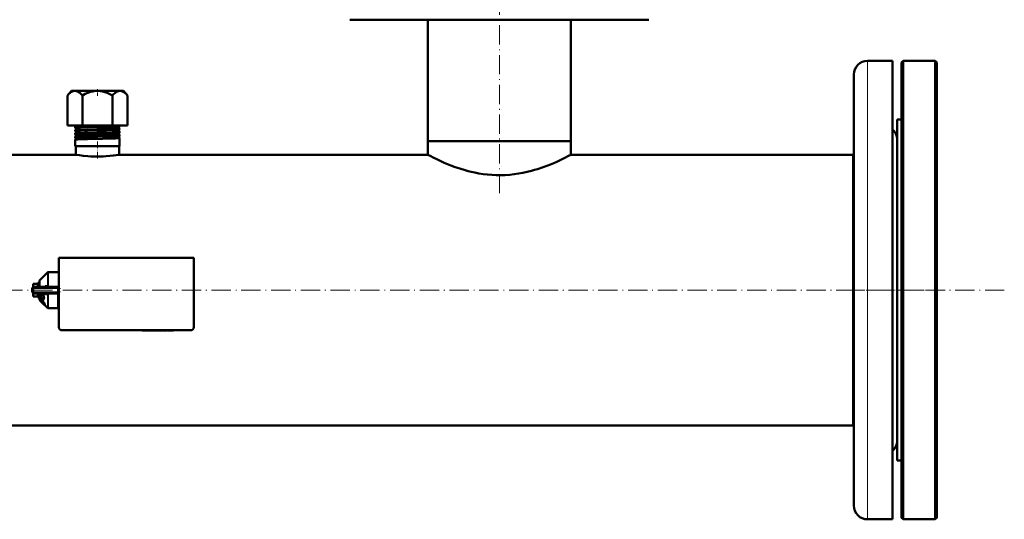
# Model space of a CAD drawing. Extents: x -2065 to 2446, y -1996 to 695.
# Tile 17 of 58: x 98 to 711, y -1996 to -1686. Entities that reach past the tile are written whole.
import ezdxf

# ---------------------------------------------------------------- set-up
doc = ezdxf.new("R2010")
doc.units = 0
doc.linetypes.add('DASHDOT', pattern=[18.5, 12, -3, 0.5, -3])

msp = doc.modelspace()

# ---------------------------------------------------------------- linework, layer by layer
at = {"color": 7, "linetype": 'DASHDOT', "lineweight": 18}
for p, q in [((396.57, -1793.69), (396.57, -1661.02)), ((710.57, -1853.88), (-417.43, -1853.88)), ((611.81, -1853.88), (673.73, -1853.88))]:
    msp.add_line(p, q, dxfattribs=at)
at = {"color": 7, "lineweight": 50}
for p, q in [((303.57, -1685.73), (351.98, -1685.73)), ((351.98, -1685.73), (489.57, -1685.73)), ((352.12, -1685.73), (352.12, -1761.23)), ((441.02, -1685.73), (441.02, -1761.23)), ((640.97, -1711.38), (625.47, -1711.38)), ((640.97, -1711.38), (640.97, -1978.94)), ((646.57, -1712.38), (647.57, -1711.38)), ((646.57, -1995.38), (646.57, -1712.38)), ((647.57, -1996.38), (647.57, -1711.38)), ((647.57, -1711.38), (667.57, -1711.38)), ((667.57, -1996.38), (667.57, -1711.38)), ((667.57, -1711.38), (668.57, -1712.38)), ((668.57, -1995.38), (668.57, -1712.38)), ((616.97, -1719.88), (616.97, -1971.48)), ((130.44, -1729.93), (127.88, -1732.8)), ((127.88, -1751.43), (127.88, -1732.8)), ((160.72, -1729.93), (130.44, -1729.93)), ((137.22, -1751.43), (137.22, -1732.8)), ((155.91, -1751.43), (155.91, -1732.8)), ((162.69, -1729.93), (160.72, -1729.93)), ((162.69, -1729.93), (165.25, -1732.8)), ((165.25, -1751.43), (165.25, -1732.8)), ((643.97, -1904.7), (643.97, -1747.88)), ((643.97, -1747.88), (646.57, -1747.88)), ((127.88, -1751.43), (137.22, -1751.43)), ((132.81, -1753.02), (132.81, -1752.39)), ((132.81, -1755.04), (132.81, -1754.37)), ((132.81, -1757.06), (132.81, -1756.35)), ((137.22, -1751.43), (155.91, -1751.43)), ((155.91, -1751.43), (165.25, -1751.43)), ((160.32, -1752.01), (160.32, -1751.43)), ((160.32, -1754.03), (160.32, -1753.38)), ((160.32, -1756.05), (160.32, -1755.36)), ((160.32, -1758.07), (160.32, -1757.34)), ((132.81, -1759.08), (132.81, -1758.33)), ((132.81, -1764.43), (132.81, -1760.31)), ((160.32, -1764.43), (160.32, -1759.32)), ((352.12, -1761.23), (396.57, -1761.23)), ((441.02, -1761.23), (352.12, -1761.23)), ((352.12, -1769.73), (352.12, -1761.23)), ((396.57, -1761.23), (441.02, -1761.23)), ((441.02, -1769.73), (441.02, -1761.23)), ((134.49, -1764.43), (132.81, -1764.43)), ((133.12, -1769.73), (133.12, -1764.43)), ((160.32, -1764.43), (134.49, -1764.43)), ((160.02, -1769.73), (160.02, -1764.43)), ((133.12, -1769.73), (-58.98, -1769.73)), ((352.12, -1769.73), (160.02, -1769.73)), ((616.57, -1769.73), (441.02, -1769.73)), ((616.57, -1894.23), (616.57, -1769.73)), ((616.57, -1769.73), (616.97, -1769.73)), ((616.57, -1769.73), (616.57, -1938.03)), ((122.57, -1833.88), (122.56, -1876.88)), ((206.57, -1833.88), (122.57, -1833.88)), ((206.56, -1876.88), (206.57, -1833.88)), ((110.77, -1847.67), (115.61, -1842.84)), ((116.1, -1842.63), (122.07, -1842.63)), ((122.07, -1842.81), (122.07, -1842.63)), ((122.57, -1842.81), (122.07, -1842.81)), ((110.57, -1851.88), (110.57, -1848.17)), ((106.07, -1854.88), (106.07, -1852.88)), ((106.21, -1852.36), (106.23, -1852.34)), ((106.57, -1850), (106.57, -1850.13)), ((109.07, -1850), (106.57, -1850)), ((106.57, -1851.57), (106.57, -1850.13)), ((106.57, -1851.57), (106.57, -1852.02)), ((107.07, -1851.88), (122.07, -1851.88)), ((109.57, -1849.38), (109.57, -1851.88)), ((110.39, -1849.38), (109.57, -1849.38)), ((110.39, -1849.38), (110.39, -1849.38)), ((110.57, -1849.38), (110.39, -1849.38)), ((110.57, -1849.53), (110.39, -1849.53)), ((110.57, -1849.95), (110.39, -1849.95)), ((110.57, -1850.62), (110.39, -1850.62)), ((110.57, -1851.5), (110.39, -1851.5)), ((110.51, -1851.88), (110.57, -1851.61)), ((110.57, -1851.03), (110.54, -1851.5)), ((110.57, -1850.35), (110.55, -1850.62)), ((110.55, -1851.28), (110.57, -1851.34)), ((110.57, -1850.43), (110.56, -1850.62)), ((110.56, -1850.47), (110.57, -1850.5)), ((110.57, -1851.82), (110.56, -1851.88)), ((114.2, -1851.32), (115.61, -1851.3)), ((114.4, -1851.88), (114.38, -1851.88)), ((122.07, -1851.88), (122.07, -1852.88)), ((122.07, -1851.88), (122.57, -1851.88)), ((122.07, -1852.88), (122.07, -1854.88)), ((122.07, -1854.88), (122.07, -1855.88)), ((106.21, -1855.41), (106.22, -1855.42)), ((106.57, -1855.83), (106.57, -1855.75)), ((106.57, -1856.19), (106.57, -1855.83)), ((106.57, -1857.64), (106.57, -1856.19)), ((106.57, -1857.64), (106.57, -1857.77)), ((109.07, -1857.77), (106.57, -1857.77)), ((107.07, -1855.88), (122.07, -1855.88)), ((109.57, -1855.88), (109.57, -1856.13)), ((109.57, -1856.13), (109.57, -1858.38)), ((110.49, -1858.38), (109.57, -1858.38)), ((110.57, -1856.77), (110.39, -1856.77)), ((110.57, -1857.54), (110.39, -1857.54)), ((110.57, -1858.08), (110.39, -1858.08)), ((110.57, -1858.35), (110.39, -1858.35)), ((110.53, -1856.13), (110.57, -1855.94)), ((110.57, -1856.49), (110.53, -1856.1)), ((110.57, -1856.36), (110.55, -1856.04)), ((110.57, -1857.16), (110.55, -1856.93)), ((110.57, -1857.06), (110.56, -1856.91)), ((110.57, -1859.6), (110.57, -1855.88)), ((111.16, -1860.48), (110.77, -1860.09)), ((111.3, -1860.05), (111.15, -1860.2)), ((111.97, -1858.71), (111.17, -1858.4)), ((111.57, -1860.91), (111.44, -1860.64)), ((111.46, -1860.93), (111.44, -1860.95)), ((111.46, -1860.93), (111.44, -1860.95)), ((112.69, -1860.5), (111.97, -1859.99)), ((112.88, -1856.13), (112.64, -1855.88)), ((112.85, -1860.34), (112.69, -1860.5)), ((112.7, -1858.99), (113.35, -1859.23)), ((113.53, -1859.05), (113.35, -1859.23)), ((115.61, -1856.47), (114.2, -1856.45)), ((114.41, -1855.88), (114.38, -1855.88)), ((115.61, -1856.47), (115.61, -1856.43)), ((122.07, -1865.13), (122.07, -1855.88)), ((112.35, -1861.78), (112.33, -1861.76)), ((112.47, -1861.62), (112.49, -1861.64)), ((113.25, -1862.58), (112.76, -1862.18)), ((112.9, -1862.03), (113.33, -1862.39)), ((115.61, -1864.93), (113.64, -1862.97)), ((113.83, -1862.8), (113.68, -1862.95)), ((116.1, -1865.13), (122.07, -1865.13)), ((122.07, -1862.4), (122.07, -1862.63)), ((122.54, -1862.4), (122.07, -1862.4)), ((122.56, -1864.95), (122.07, -1864.95)), ((124.56, -1878.88), (204.56, -1878.88)), ((174.49, -1878.88), (174.49, -1878.98)), ((176, -1878.98), (174.49, -1878.98)), ((176, -1878.88), (176, -1878.98)), ((176, -1878.98), (177.35, -1878.98)), ((177.35, -1878.88), (177.35, -1878.98)), ((177.56, -1878.98), (177.56, -1878.88)), ((177.56, -1878.98), (178.32, -1878.98)), ((178.32, -1878.88), (178.32, -1878.98)), ((178.32, -1878.98), (182.89, -1878.98)), ((182.89, -1878.88), (182.89, -1878.98)), ((185.36, -1878.98), (182.89, -1878.98)), ((185.35, -1878.88), (185.35, -1878.98)), ((186.08, -1878.98), (185.35, -1878.98)), ((186.08, -1878.88), (186.08, -1878.98)), ((186.08, -1878.98), (189.01, -1878.98)), ((189.01, -1878.88), (189.01, -1878.98)), ((189.67, -1878.98), (189.01, -1878.98)), ((189.67, -1878.88), (189.67, -1878.98)), ((189.93, -1878.98), (189.67, -1878.98)), ((189.93, -1878.88), (189.93, -1878.98)), ((190.3, -1878.88), (190.3, -1878.98)), ((191.61, -1878.98), (190.3, -1878.98)), ((191.61, -1878.88), (191.61, -1878.98)), ((192.63, -1878.98), (191.61, -1878.98)), ((192.63, -1878.88), (192.63, -1878.98)), ((193.94, -1878.98), (192.63, -1878.98)), ((193.94, -1878.88), (193.94, -1878.98)), ((616.57, -1938.03), (616.57, -1894.23)), ((643.97, -1959.88), (643.97, -1904.7)), ((616.57, -1938.03), (-323.43, -1938.03)), ((616.57, -1938.03), (616.97, -1938.03)), ((643.97, -1959.88), (646.57, -1959.88)), ((616.97, -1971.48), (616.97, -1987.88)), ((640.97, -1978.94), (640.97, -1996.38)), ((646.57, -1995.38), (647.57, -1996.38)), ((667.57, -1996.38), (668.57, -1995.38)), ((640.97, -1996.38), (625.47, -1996.38)), ((647.57, -1996.38), (667.57, -1996.38))]:
    msp.add_line(p, q, dxfattribs=at)
at = {"color": 7, "lineweight": 18}
for p, q in [((625.47, -1711.38), (625.47, -1978.94)), ((115.61, -1851.3), (115.61, -1842.84)), ((116.1, -1842.63), (116.1, -1851.25)), ((110.77, -1847.67), (110.77, -1851.88)), ((107.07, -1852.88), (106.07, -1852.88)), ((107.07, -1854.88), (106.07, -1854.88)), ((109.07, -1850.13), (106.57, -1850.13)), ((106.57, -1851.57), (109.07, -1851.57)), ((107.07, -1852.88), (107.07, -1851.88)), ((107.07, -1852.88), (107.07, -1854.88)), ((122.07, -1852.88), (107.07, -1852.88)), ((107.07, -1854.88), (122.07, -1854.88)), ((107.07, -1855.88), (107.07, -1854.88)), ((109.07, -1850), (109.07, -1850.13)), ((109.07, -1851.57), (109.07, -1850.13)), ((109.07, -1851.57), (109.07, -1851.88)), ((109.07, -1856.19), (106.57, -1856.19)), ((106.57, -1857.64), (109.07, -1857.64)), ((109.07, -1855.88), (109.07, -1856.19)), ((109.07, -1857.64), (109.07, -1856.19)), ((109.07, -1857.64), (109.07, -1857.77)), ((110.77, -1860.09), (110.77, -1855.88)), ((111.53, -1860.03), (111.38, -1860.19)), ((111.53, -1860.55), (111.44, -1860.64)), ((111.72, -1860.76), (111.57, -1860.91)), ((112.03, -1861.15), (111.88, -1861.3)), ((112.29, -1860.52), (112.14, -1860.68)), ((113.07, -1861.34), (112.92, -1861.49)), ((115.61, -1864.93), (115.61, -1856.47)), ((116.1, -1856.52), (116.1, -1865.13)), ((112.47, -1861.62), (112.33, -1861.76)), ((112.9, -1862.03), (112.76, -1862.18)), ((113.36, -1862.47), (113.25, -1862.58)), ((113.62, -1862.13), (113.47, -1862.29)), ((113.85, -1862.67), (113.7, -1862.82)), ((625.47, -1978.94), (625.47, -1996.38))]:
    msp.add_line(p, q, dxfattribs=at)
at = {"color": 7, "linetype": 'DASHDOT', "lineweight": 18, "ltscale": 0.103622}
msp.add_line((146.57, -1729), (146.57, -1733.15), dxfattribs=at)
at = {"color": 7, "linetype": 'DASHDOT', "lineweight": 18, "ltscale": 0.042798}
msp.add_line((146.57, -1753), (146.57, -1751.29), dxfattribs=at)
at = {"color": 7, "linetype": 'DASHDOT', "lineweight": 18, "ltscale": 0.045453}
msp.add_line((146.57, -1755.03), (146.57, -1753.21), dxfattribs=at)
at = {"color": 7, "linetype": 'DASHDOT', "lineweight": 18, "ltscale": 0.046515}
msp.add_line((146.57, -1757.05), (146.57, -1755.19), dxfattribs=at)
at = {"color": 7, "linetype": 'DASHDOT', "lineweight": 18, "ltscale": 0.047739}
msp.add_line((146.57, -1759.08), (146.57, -1757.17), dxfattribs=at)
at = {"color": 7, "linetype": 'DASHDOT', "lineweight": 18, "ltscale": 0.345685}
msp.add_line((146.57, -1771.98), (146.57, -1758.16), dxfattribs=at)
at = {"color": 7, "linetype": 'DASHDOT', "lineweight": 18, "ltscale": 0.450015}
msp.add_line((123.57, -1854.88), (105.56, -1854.88), dxfattribs=at)
at = {"color": 7, "linetype": 'DASHDOT', "lineweight": 18, "ltscale": 0.45}
msp.add_line((105.57, -1852.88), (123.57, -1852.88), dxfattribs=at)
at = {"color": 7, "linetype": 'DASHDOT', "lineweight": 18, "ltscale": 0.060016}
msp.add_line((107.07, -1852.68), (107.07, -1855.08), dxfattribs=at)
at = {"color": 7, "linetype": 'DASHDOT', "lineweight": 18, "ltscale": 0.003015}
msp.add_line((179.61, -1878.87), (179.61, -1878.99), dxfattribs=at)
at = {"color": 7, "linetype": 'DASHDOT', "lineweight": 18, "ltscale": 0.003018}
msp.add_line((182.91, -1878.87), (182.91, -1878.99), dxfattribs=at)
at = {"color": 7, "lineweight": 50}
for points in [[(127.88, -1732.8), (128.76, -1731.88), (129.59, -1731.17), (130.36, -1730.65), (131.1, -1730.28), (131.86, -1730.06), (132.61, -1729.99), (133.36, -1730.08), (134.12, -1730.33), (134.91, -1730.74), (135.63, -1731.26), (136.4, -1731.94), (137.22, -1732.8)], [(137.22, -1732.8), (138.99, -1731.88), (140.63, -1731.17), (142.18, -1730.65), (143.67, -1730.28), (145.19, -1730.06), (146.68, -1729.99), (148.18, -1730.08), (149.7, -1730.33), (151.27, -1730.74), (152.73, -1731.26), (154.26, -1731.94), (155.91, -1732.8)], [(160.77, -1730), (160.23, -1730.01), (159.69, -1730.1), (159.14, -1730.28), (158.72, -1730.46), (158.29, -1730.7), (157.4, -1731.34), (156.44, -1732.22), (155.91, -1732.8)], [(160.77, -1730), (161.49, -1730.11), (162.22, -1730.36), (162.98, -1730.77), (163.77, -1731.35), (164.61, -1732.13), (165.25, -1732.8)], [(132.81, -1753.02), (132.81, -1753.02), (132.81, -1753.01), (132.81, -1753.01), (132.83, -1753), (133, -1752.97), (133.35, -1752.93), (134.49, -1752.86)], [(132.81, -1755.04), (132.81, -1755.04), (132.81, -1755.03), (132.81, -1755.03), (132.83, -1755.02), (133.04, -1754.98), (134.06, -1754.9), (134.49, -1754.88)], [(132.81, -1757.06), (132.81, -1757.06), (132.81, -1757.05), (132.81, -1757.05), (132.83, -1757.04), (133, -1757), (133.35, -1756.97), (134.49, -1756.9)], [(132.82, -1754.36), (132.87, -1754.34), (133.08, -1754.31), (134.49, -1754.21)], [(132.82, -1756.34), (132.88, -1756.32), (133.16, -1756.28), (134.49, -1756.19)], [(132.83, -1752.37), (132.88, -1752.35), (133.1, -1752.32), (134.49, -1752.23)], [(134.49, -1752.23), (136.14, -1752.16), (140.46, -1752.04), (151.94, -1751.76), (155.55, -1751.66), (158.58, -1751.55), (159.88, -1751.47), (160.21, -1751.43)], [(134.49, -1752.86), (136.14, -1752.79), (140.46, -1752.66), (149.85, -1752.44), (155.76, -1752.28), (159.09, -1752.15), (160.02, -1752.08), (160.25, -1752.05), (160.31, -1752.03)], [(134.49, -1754.21), (136.15, -1754.15), (140.48, -1754.02), (146.25, -1753.88), (154.23, -1753.69), (158.39, -1753.55), (159.71, -1753.47), (160.26, -1753.41), (160.3, -1753.4), (160.32, -1753.39), (160.32, -1753.38), (160.32, -1753.38), (160.32, -1753.38)], [(134.49, -1754.88), (136.14, -1754.81), (140.46, -1754.68), (152.14, -1754.4), (155.78, -1754.3), (158.7, -1754.19), (160.04, -1754.09), (160.26, -1754.06), (160.31, -1754.04)], [(134.49, -1756.19), (138.44, -1756.06), (146.2, -1755.87), (149.82, -1755.78), (155.8, -1755.63), (158.67, -1755.52), (160.04, -1755.43), (160.28, -1755.39), (160.32, -1755.37), (160.32, -1755.37), (160.32, -1755.36)], [(134.49, -1756.9), (138.5, -1756.76), (146.32, -1756.56), (155.09, -1756.34), (156.76, -1756.29), (159.32, -1756.17), (160.05, -1756.11), (160.27, -1756.08), (160.31, -1756.06)], [(134.49, -1758.17), (138.49, -1758.03), (146.39, -1757.84), (155.15, -1757.62), (156.82, -1757.57), (159.35, -1757.46), (160.06, -1757.4), (160.3, -1757.36), (160.32, -1757.35), (160.32, -1757.35), (160.32, -1757.34), (160.32, -1757.34)], [(132.81, -1759.08), (132.81, -1759.08), (132.81, -1759.08), (132.81, -1759.07), (132.83, -1759.06), (133, -1759.03), (133.35, -1758.99), (134.49, -1758.92)], [(132.81, -1760.3), (132.82, -1760.29), (132.86, -1760.28), (133.4, -1760.22), (134.49, -1760.15)], [(132.82, -1758.32), (132.86, -1758.3), (133.06, -1758.27), (134.49, -1758.17)], [(134.49, -1758.92), (136.15, -1758.85), (140.48, -1758.72), (151.93, -1758.45), (156.92, -1758.3), (159.22, -1758.2), (160.15, -1758.12), (160.28, -1758.1), (160.32, -1758.08)], [(134.49, -1760.15), (136.15, -1760.08), (140.48, -1759.96), (149.7, -1759.74), (155.75, -1759.58), (157.82, -1759.51), (159.67, -1759.42), (160.25, -1759.35), (160.3, -1759.34), (160.32, -1759.33), (160.32, -1759.33), (160.32, -1759.32), (160.32, -1759.32)], [(160.02, -1769.73), (158.14, -1770.01), (156.39, -1770.24), (154.28, -1770.46), (151.93, -1770.64), (150.06, -1770.74), (148.14, -1770.8), (146.26, -1770.81), (144.39, -1770.79), (142.51, -1770.72), (140.7, -1770.61), (137.78, -1770.35), (135.35, -1770.06), (133.12, -1769.73)], [(441.02, -1769.73), (439.6, -1770.47), (437.23, -1771.67), (435.69, -1772.42), (432.27, -1774.01), (430.33, -1774.85), (428.27, -1775.71), (426.08, -1776.58), (423.78, -1777.42), (420.22, -1778.62), (418.36, -1779.18), (416.46, -1779.71), (413.86, -1780.37), (411.2, -1780.95), (408.48, -1781.44), (405.75, -1781.84), (402.97, -1782.14), (400.18, -1782.34), (397.36, -1782.43), (394.59, -1782.4), (391.84, -1782.27), (389.09, -1782.04), (386.38, -1781.71), (383.85, -1781.31), (381.36, -1780.83), (378.92, -1780.29), (377.13, -1779.83), (375.37, -1779.35), (371.97, -1778.32), (369.1, -1777.33), (366.38, -1776.32), (364.29, -1775.48), (362.31, -1774.64), (359.65, -1773.46), (357.3, -1772.35), (355.8, -1771.62), (353.49, -1770.45), (352.12, -1769.73)], [(114.2, -1851.32), (114.16, -1851.49), (114.08, -1851.65), (113.98, -1851.78), (113.84, -1851.86), (113.72, -1851.88)], [(115.61, -1851.3), (115.61, -1851.35), (115.58, -1851.46), (115.5, -1851.57), (115.39, -1851.65), (115.12, -1851.78), (114.89, -1851.84), (114.4, -1851.88)], [(110.8, -1860.12), (110.88, -1860.3), (111.07, -1860.55), (111.44, -1860.95)], [(111.12, -1860.35), (111.13, -1860.24), (111.15, -1860.2)], [(111.63, -1861.12), (111.33, -1860.76), (111.15, -1860.46), (111.12, -1860.35)], [(111.15, -1860.2), (111.19, -1860.18), (111.32, -1860.17), (111.38, -1860.19)], [(111.3, -1860.05), (111.35, -1860.02), (111.4, -1860.02), (111.53, -1860.03)], [(111.38, -1860.19), (111.72, -1860.35), (112.14, -1860.68)], [(111.46, -1860.57), (111.49, -1860.55), (111.52, -1860.55), (111.6, -1860.57)], [(111.53, -1860.03), (111.8, -1860.15), (112.11, -1860.37), (112.29, -1860.52)], [(111.6, -1860.57), (111.74, -1860.64), (111.97, -1860.81), (112.12, -1860.93)], [(112.87, -1862.39), (112.22, -1861.75), (111.63, -1861.12)], [(112.62, -1855.88), (112.74, -1857.03), (112.99, -1858.14), (113.35, -1859.23)], [(112.88, -1856.13), (113, -1857.12), (113.22, -1858.1), (113.53, -1859.05)], [(114.2, -1856.45), (114.16, -1856.28), (114.08, -1856.12), (113.98, -1855.99), (113.84, -1855.91), (113.72, -1855.88)], [(113.37, -1862.6), (113.36, -1862.61), (113.35, -1862.61), (113.32, -1862.61), (113.25, -1862.58)], [(113.64, -1862.97), (113.56, -1862.95), (113.35, -1862.81)], [(113.47, -1862.29), (113.61, -1862.56), (113.7, -1862.82)], [(113.62, -1862.13), (113.8, -1862.5), (113.85, -1862.67)], [(113.7, -1862.82), (113.7, -1862.89), (113.7, -1862.92), (113.68, -1862.95)], [(113.85, -1862.67), (113.85, -1862.76), (113.84, -1862.8), (113.83, -1862.8)]]:
    msp.add_lwpolyline(points, dxfattribs=at)
at = {"color": 7, "lineweight": 18}
for points in [[(113.24, -1851.88), (113.49, -1851.61), (113.8, -1851.41), (114, -1851.34), (114.2, -1851.32)], [(115.87, -1851.88), (116.01, -1851.65), (116.09, -1851.39), (116.1, -1851.25)], [(114.2, -1856.45), (113.94, -1856.41), (113.69, -1856.3), (113.45, -1856.12), (113.24, -1855.88)], [(115.61, -1856.43), (115.58, -1856.32), (115.48, -1856.18)]]:
    msp.add_lwpolyline(points, dxfattribs=at)
at = {"color": 7, "lineweight": 50}
for centre, radius, start, end in [((625.47, -1719.88), 8.5, 90, 180.00001), ((132.83, -1752.4), 0.0275, 100.1025, 157.43932), ((132.83, -1753.01), 0.0228, 198.23641, 255.97132), ((132.83, -1754.38), 0.0223, 103.92589, 161.48967), ((132.82, -1755.03), 0.0192, 194.81252, 251.72029), ((132.82, -1756.36), 0.0186, 108.14038, 164.99157), ((132.82, -1757.06), 0.0165, 191.90354, 247.45485), ((132.49, -1753.69), 0.735, 0.84093, 63.43634), ((132.49, -1753.7), 0.735, 296.54022, 1.24178), ((132.46, -1755.69), 0.736, 0.88821, 60.61455), ((132.46, -1755.7), 0.736, 299.35157, 1.20894), ((132.42, -1757.69), 0.737, 0.92731, 57.64125), ((132.53, -1751.7), 0.734, 293.88201, 1.29907), ((132.52, -1751.7), 0.742, 1.03366, 20.68535), ((160.62, -1752.7), 0.735, 177.99354, 244.80144), ((160.62, -1752.69), 0.734, 115.21932, 178.4369), ((160.66, -1754.69), 0.735, 117.95287, 178.39253), ((160.66, -1754.7), 0.736, 178.04374, 242.06341), ((160.69, -1756.7), 0.737, 178.08961, 239.15942), ((160.69, -1756.69), 0.737, 120.84905, 178.36035), ((160.3, -1752), 0.0253, 282.05053, 339.61698), ((160.3, -1753.39), 0.0246, 20.42158, 77.9906), ((160.3, -1754.02), 0.0209, 286.09759, 343.49878), ((160.31, -1755.37), 0.0202, 16.63421, 73.93968), ((160.31, -1756.04), 0.0177, 290.35161, 346.67301), ((160.31, -1757.35), 0.0171, 13.40771, 69.69712), ((635.47, -1760.38), 8.5, 0.07066, 49.67981), ((132.82, -1758.33), 0.0158, 112.51364, 168.07295), ((132.82, -1759.08), 0.0145, 189.31333, 242.87355), ((132.39, -1759.69), 0.738, 0.94824, 54.54136), ((132.38, -1759.7), 0.738, 305.43263, 1.13574), ((132.82, -1760.31), 0.0138, 117.03589, 170.51428), ((132.42, -1757.7), 0.738, 302.32379, 1.16892), ((160.73, -1758.69), 0.738, 123.88402, 178.32481), ((160.73, -1758.7), 0.738, 178.1124, 236.12899), ((160.31, -1758.07), 0.0154, 294.88235, 349.46675), ((160.31, -1759.32), 0.0148, 10.67993, 65.37686), ((116.1, -1843.33), 0.7, 90, 135.0001), ((111.27, -1848.17), 0.7, 134.9999, 180.00001), ((107.07, -1852.88), 1, 90, 180.00001), ((107.07, -1852.88), 1.01, 166.244, 179.81645), ((107.07, -1854.88), 1, 180.00001, 270), ((109.07, -1849.5), 0.5, 270, 0), ((112.4, -1850.63), 2.12, 149.937, 161.4377), ((118.12, -1852.55), 7.97, 161.51402, 166.04314), ((131.18, -1855.76), 21.23, 166.24687, 168.41525), ((109.07, -1858.27), 0.5, 360, 90), ((83.97, -1850.76), 27.1, 347.16867, 348.55567), ((99.52, -1854.32), 11.33, 343.51282, 347.01123), ((107.22, -1856.61), 3.49, 335.18316, 343.32925), ((110.49, -1858.23), 0.155, 270.67921, 298.25271), ((111.27, -1859.6), 0.7, 179.99999, 225), ((111.52, -1860.62), 0.0844, 142.22808, 195.76706), ((114.96, -1858.48), 4.18, 215.65702, 222.45009), ((112.51, -1860.19), 0.981, 203.22038, 215.8096), ((115.08, -1858.36), 4.13, 215.47971, 222.35448), ((120.16, -1853.86), 11.13, 221.92856, 225.25108), ((138.15, -1859.29), 26.18, 178.73919, 181.52305), ((120.25, -1853.78), 11.04, 221.87848, 225.22638), ((107.75, -1865.77), 6.52, 42.45276, 47.90414), ((107.2, -1866.18), 7.39, 39.32748, 48.05939), ((107.48, -1865.89), 7.21, 39.13209, 48.08192), ((107.14, -1866.44), 7.42, 39.484, 43.08902), ((140.76, -1860), 28.08, 177.93171, 181.01267), ((140.67, -1860.16), 27.82, 177.71643, 180.36156), ((108.91, -1864.81), 5.42, 29.62057, 39.86754), ((114.38, -1858.92), 3.03, 82.35637, 89.39186), ((114.53, -1857.8), 1.9, 70.72183, 82.47639), ((114.85, -1856.94), 0.984, 50.47326, 72.0027), ((123.55, -1850.58), 15.84, 224.99395, 227.05538), ((123.5, -1850.64), 15.56, 224.98365, 227.08057), ((108.55, -1865.29), 5.6, 35.21085, 39.56923), ((117.75, -1857.33), 7.03, 226.01196, 231.24167), ((108.71, -1865.03), 5.5, 29.92081, 40.01867), ((110.94, -1863.63), 2.7, 28.50223, 35.63683), ((112.66, -1862.71), 0.739, 13.90921, 29.73264), ((113.3, -1862.56), 0.0808, 328.14415, 19.77406), ((113.64, -1862.9), 0.0613, 264.0848, 312.07863), ((116.1, -1864.43), 0.7, 224.99995, 270), ((121.57, -1862.63), 1, 1.09446, 60.00091), ((124.56, -1876.88), 2, 179.99936, 269.99936), ((204.56, -1876.88), 2, 269.99936, 359.99936), ((635.47, -1947.38), 8.5, 310.32021, 359.92513), ((625.47, -1987.88), 8.5, 179.99999, 270)]:
    msp.add_arc(centre, radius, start, end, dxfattribs=at)
at = {"color": 7, "lineweight": 18}
for centre, radius, start, end in [((115.04, -1856.55), 1.07, 20.52413, 38.58851), ((115.13, -1856.51), 0.975, 359.92977, 20.38243), ((123.39, -1866.22), 5.04, 99.41855, 105.23346)]:
    msp.add_arc(centre, radius, start, end, dxfattribs=at)
for centre, major_axis, ratio, start_param, end_param in [((109.07, -1849.7), (0.5, 0), 0.866025, 4.712389, 6.283185), ((109.07, -1851.14), (0.5, 0), 0.866025, 4.712389, 6.283185), ((109.07, -1856.63), (0.5, 0), 0.866025, 0, 1.570796), ((109.07, -1858.07), (0.5, 0), 0.866025, 0, 1.570796), ((121.57, -1862.58), (1, 0), 0.993448, 0.019286, 1.047213)]:
    msp.add_ellipse(centre, major_axis=major_axis, ratio=ratio, start_param=start_param, end_param=end_param, dxfattribs=at)
at = {"color": 7, "lineweight": 50}
for centre, major_axis, ratio, start_param, end_param in [((110.48, -1852.69), (-0.12, -3.31), 0.202133, 3.189895, 3.45), ((116.1, -1851.41), (0.7, 0), 0.234012, 1.570796, 2.356196), ((110.48, -1855.05), (-0.19, -3.33), 0.196372, 0.14867, 0.408775), ((259.14, -1725.65), (148.2, 134.83), 0.055003, 2.933543, 3.01653), ((116.1, -1856.35), (-0.7, 0), 0.234017, 0.785397, 1.570796)]:
    msp.add_ellipse(centre, major_axis=major_axis, ratio=ratio, start_param=start_param, end_param=end_param, dxfattribs=at)

doc.saveas('drawing.dxf')
